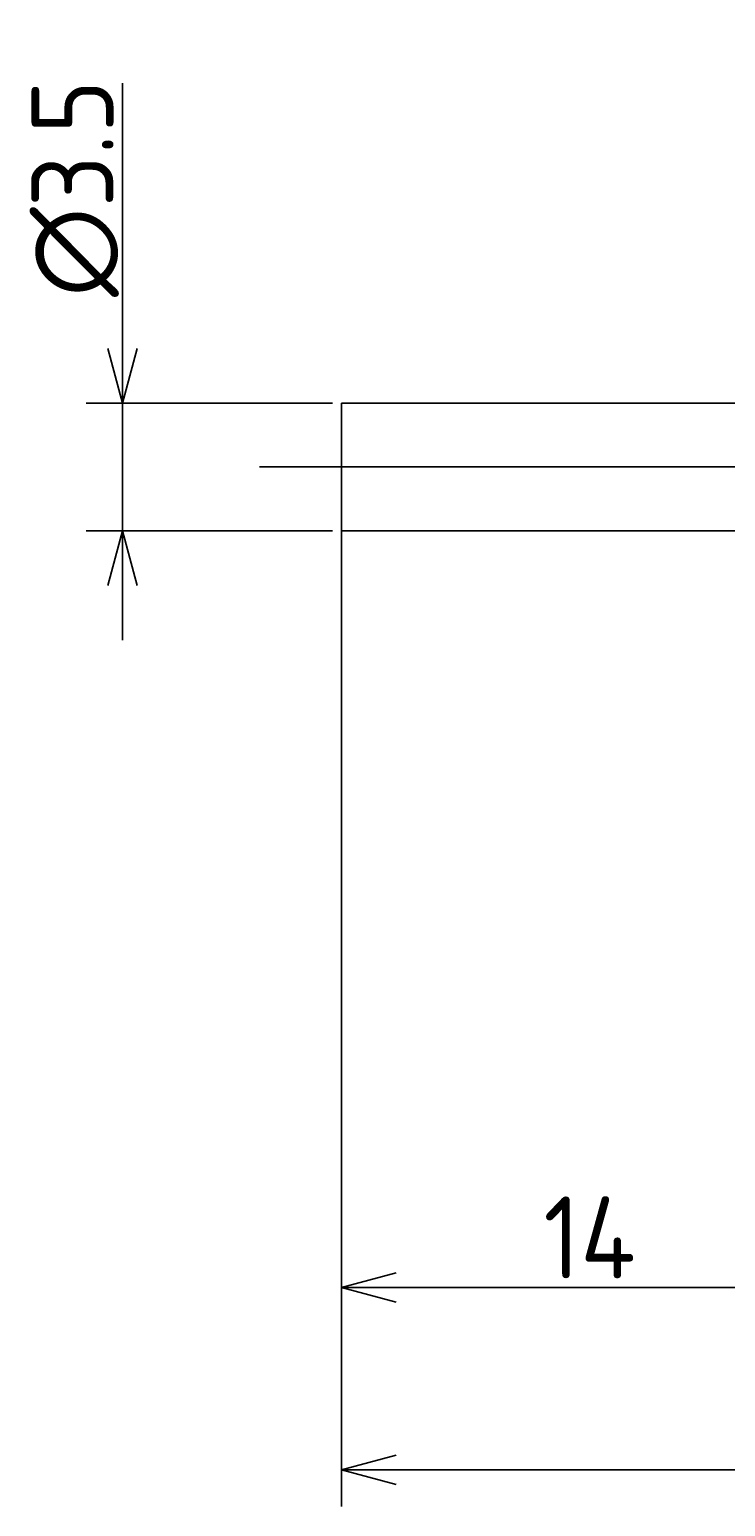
# Model space of a CAD drawing. Extents: x 138 to 294, y 142 to 182.
# Tile 2 of 4: x 200 to 219, y 142 to 182. Entities that reach past the tile are written whole.
import ezdxf

# ---------------------------------------------------------------- set-up
doc = ezdxf.new("R2010")
doc.units = 0
doc.linetypes.add('CENTER', pattern=[50.8, 31.75, -6.35, 6.35, -6.35])
doc.layers.get('0').update_dxf_attribs({"linetype": 'CONTINUOUS'})
doc.layers.get('DEFPOINTS').update_dxf_attribs({"linetype": 'CONTINUOUS'})
for name, color, linetype in [('図形', 7, 'CONTINUOUS'), ('図枠', 7, 'CONTINUOUS'), ('寸法_文字', 3, 'CONTINUOUS')]:
    doc.layers.add(name, color=color, linetype=linetype)
doc.layers.get('0').off()
doc.styles.add('DIMENSION', font='isocp.shx', dxfattribs={"bigfont": 'bigfont.shx'})
doc.dimstyles.get("Standard").update_dxf_attribs({"dimtxt": 0.18, "dimasz": 0.18, "dimexe": 0.18, "dimexo": 0.0625, "dimgap": 0.09, "dimtad": 0, "dimtih": 1, "dimtoh": 1, "dimzin": 0, "dimcen": 0.09, "dimazin": 3, "dimtfac": 1, "dimtofl": 0, "dimtmove": 0, "dimatfit": 3})

# ---------------------------------------------------------------- blocks, each defined once
blk = doc.blocks.new('_OPEN30')
at = {"color": 0, "linetype": 'BYBLOCK'}
for p, q in [((-1, 0.268), (0, 0)), ((0, 0), (-1, -0.268)), ((0, 0), (-1, 0))]:
    blk.add_line(p, q, dxfattribs=at)
blk = doc.blocks.new('*U32')
at = {"layer": '寸法_文字', "color": 3, "style": 'DIMENSION'}
blk.add_text('∅3.5', height=2.25, rotation=90, dxfattribs=at).set_placement((202.25, 174.6625))
blk = doc.blocks.new('*D5')
at = {"layer": 'DEFPOINTS', "color": 0}
for p in [(202.5, 171.75), (208.5, 171.75), (208.5, 168.25)]:
    blk.add_point(p, dxfattribs=at)
at = {"layer": '寸法_文字', "color": 3}
for p, q in [((202.5, 173.25), (202.5, 180.518)), ((208.25, 171.75), (201.5, 171.75)), ((202.5, 168.25), (202.5, 171.75)), ((208.25, 168.25), (201.5, 168.25)), ((202.5, 166.75), (202.5, 165.25))]:
    blk.add_line(p, q, dxfattribs=at)
at = {"layer": '図枠'}
blk.add_blockref('*U32', (0, 0), dxfattribs=at)
at = {"layer": '寸法_文字', "color": 3, "xscale": 1.5, "yscale": 1.5, "zscale": 1.5}
for p, rotation in [((202.5, 171.75), 270), ((202.5, 168.25), 90)]:
    blk.add_blockref('_OPEN30', p, dxfattribs=dict(at, rotation=rotation))
blk = doc.blocks.new('*U30')
at = {"layer": '寸法_文字', "color": 3, "style": 'DIMENSION'}
blk.add_text('14', height=2.25, dxfattribs=at).set_placement((214.0375, 147.75))
blk = doc.blocks.new('*D7')
at = {"layer": 'DEFPOINTS', "color": 0}
for p in [(208.5, 168.25), (222.5, 165.1), (222.5, 147.5)]:
    blk.add_point(p, dxfattribs=at)
at = {"layer": '寸法_文字', "color": 3}
for p, q in [((208.5, 168), (208.5, 146.5)), ((222.5, 164.85), (222.5, 146.5)), ((210, 147.5), (221, 147.5))]:
    blk.add_line(p, q, dxfattribs=at)
at = {"layer": '図枠'}
blk.add_blockref('*U30', (0, 0), dxfattribs=at)
at = {"layer": '寸法_文字', "color": 3, "xscale": 1.5, "yscale": 1.5, "zscale": 1.5, "rotation": 180}
blk.add_blockref('_OPEN30', (208.5, 147.5), dxfattribs=at)
at = {"layer": '寸法_文字', "color": 3, "xscale": 1.5, "yscale": 1.5, "zscale": 1.5}
blk.add_blockref('_OPEN30', (222.5, 147.5), dxfattribs=at)
blk = doc.blocks.new('*U31')
at = {"layer": '寸法_文字', "color": 3, "style": 'DIMENSION'}
blk.add_text('(84)', height=2.25, dxfattribs=at).set_placement((247.9125, 142.8625))
blk = doc.blocks.new('*D12')
at = {"layer": 'DEFPOINTS', "color": 0}
for p in [(208.5, 168.5), (292.5, 164.7), (208.5, 142.5)]:
    blk.add_point(p, dxfattribs=at)
at = {"layer": '寸法_文字', "color": 3}
for p, q in [((208.5, 168.25), (208.5, 141.5)), ((292.5, 164.45), (292.5, 141.5)), ((291, 142.5), (210, 142.5))]:
    blk.add_line(p, q, dxfattribs=at)
at = {"layer": '図枠'}
blk.add_blockref('*U31', (0, 0), dxfattribs=at)
at = {"layer": '寸法_文字', "color": 3, "xscale": 1.5, "yscale": 1.5, "zscale": 1.5, "rotation": 180}
blk.add_blockref('_OPEN30', (208.5, 142.5), dxfattribs=at)
at = {"layer": '寸法_文字', "color": 3, "xscale": 1.5, "yscale": 1.5, "zscale": 1.5}
blk.add_blockref('_OPEN30', (292.5, 142.5), dxfattribs=at)

msp = doc.modelspace()

# ---------------------------------------------------------------- linework, layer by layer
at = {"layer": '図形'}
for p, q in [((222.5, 171.75), (208.5, 171.75)), ((208.5, 171.75), (208.5, 168.25)), ((222.5, 168.25), (208.5, 168.25))]:
    msp.add_line(p, q, dxfattribs=at)
at = {"layer": '図形', "color": 3, "linetype": 'CENTER'}
msp.add_line((206.25, 170), (294.5, 170), dxfattribs=at)

# ---------------------------------------------------------------- dimensions: what is measured, and where the dimension line sits
at = {"layer": '寸法_文字'}
dim = msp.add_linear_dim(base=(202.5, 171.75), p1=(208.5, 168.25), p2=(208.5, 171.75), angle=90, text='%%c<>', dimstyle='Standard', override={"dimscale": 0.5, "dimse1": 0, "dimse2": 0}, dxfattribs=at)
dim.commit()
dim.dimension.update_dxf_attribs({"geometry": '*D5', "text_midpoint": (202.5, 177.634), "dimtype": 128})
dim = msp.add_linear_dim(base=(208.5, 142.5), p1=(292.5, 164.7), p2=(208.5, 168.5), text='(<>)', dimstyle='Standard', override={"dimscale": 0.5}, dxfattribs=at)
dim.commit()
dim.dimension.update_dxf_attribs({"geometry": '*D12', "text_midpoint": (250.5, 142.5), "dimtype": 128})
dim = msp.add_linear_dim(base=(222.5, 147.5), p1=(208.5, 168.25), p2=(222.5, 165.1), dimstyle='Standard', override={"dimscale": 0.5}, dxfattribs=at)
dim.commit()
dim.dimension.update_dxf_attribs({"geometry": '*D7', "text_midpoint": (215.5, 147.5), "dimtype": 128})

doc.saveas('drawing.dxf')
